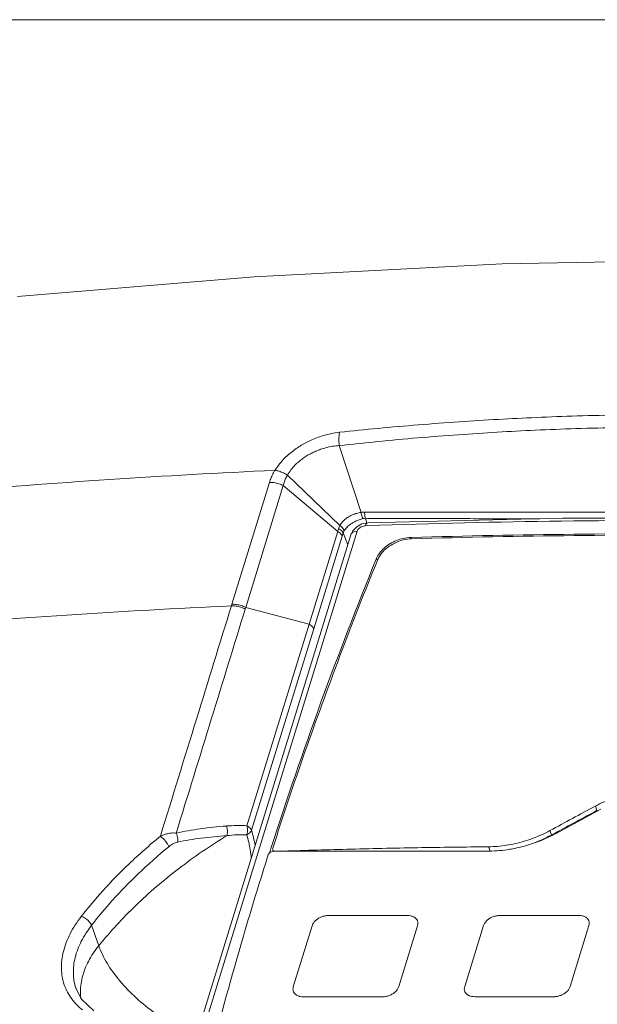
# Model space of a CAD drawing. Header units: millimetres. Extents: x -473 to 23648, y -382 to 1866.
# Tile 193 of 256: x 8237 to 8299, y 679 to 784. Entities that reach past the tile are written whole.
import ezdxf

# ---------------------------------------------------------------- set-up
doc = ezdxf.new("R2010")
doc.units = ezdxf.units.MM
doc.header["$LTSCALE"] = 80
doc.layers.get('0').update_dxf_attribs({"linetype": 'CONTINUOUS'})

msp = doc.modelspace()

# ---------------------------------------------------------------- linework, layer by layer
at = {"color": 0, "lineweight": 0}
msp.add_line((9857.679, 784.392), (7268.152, 784.392), dxfattribs=at)
at = {"color": 0, "linetype": 'Continuous', "lineweight": 0}
for p, q in [((8271.011, 738.588), (8273.355, 731.406)), ((8265.438, 735.405), (8271.084, 729.999)), ((8259.471, 721.523), (8263.511, 734.633)), ((8260.96, 721.181), (8265, 734.291)), ((8265, 734.291), (8270.845, 729.35)), ((8273.822, 730.767), (8273.988, 730.257)), ((8273.822, 730.767), (8274.084, 730.765)), ((8274.084, 730.765), (8274.587, 730.762)), ((8274.587, 730.762), (8275.011, 730.76)), ((8272.901, 729.867), (8272.478, 729.429)), ((8273.447, 730.162), (8272.901, 729.867)), ((8274.082, 730.288), (8273.447, 730.162)), ((8274.089, 729.982), (8273.833, 729.973)), ((8272.265, 728.993), (8248.607, 652.219)), ((8272.936, 729.383), (8249.278, 652.609)), ((8267.774, 719.385), (8270.845, 729.35)), ((8268.262, 718.897), (8271.333, 728.862)), ((8271.434, 729.197), (8271.937, 727.929)), ((8272.478, 729.429), (8272.265, 728.992)), ((8278.792, 728.711), (8278.667, 728.707)), ((8278.724, 728.542), (8278.667, 728.707)), ((8274.991, 726.386), (8275.023, 726.465)), ((8275.109, 726.219), (8275.023, 726.465)), ((8259.417, 721.349), (8259.471, 721.523)), ((8260.906, 721.007), (8260.96, 721.181)), ((8260.96, 721.181), (8267.774, 719.385)), ((8261.093, 697.704), (8267.774, 719.385)), ((8261.582, 697.217), (8268.262, 718.897)), ((8299.135, 699.492), (8294.246, 696.852)), ((8298.541, 699.819), (8298.512, 699.803)), ((8298.541, 699.819), (8298.705, 699.35)), ((8293.651, 697.181), (8293.815, 696.713)), ((8294.21, 696.918), (8293.858, 696.728)), ((8263.545, 694.873), (8263.611, 695.08)), ((8263.611, 695.08), (8263.652, 695.208)), ((8263.652, 695.208), (8263.7, 695.358)), ((8263.931, 694.951), (8263.865, 695.137)), ((8286.989, 694.974), (8263.965, 694.963)), ((8287.065, 695.444), (8287.225, 694.985)), ((8278.349, 688.051), (8269.847, 688.047)), ((8296.769, 688.061), (8288.267, 688.056)), ((8244.386, 687.004), (8245.157, 684.797)), ((8260.91, 686.525), (8260.878, 686.418)), ((8260.941, 686.632), (8260.91, 686.525)), ((8268.093, 686.954), (8266.073, 680.398)), ((8277.409, 680.404), (8279.429, 686.959)), ((8286.514, 686.963), (8284.494, 680.407)), ((8297.849, 686.969), (8295.829, 680.413)), ((8242.72, 680.209), (8242.712, 680.232)), ((8267.153, 679.306), (8275.655, 679.31)), ((8294.076, 679.32), (8285.574, 679.315))]:
    msp.add_line(p, q, dxfattribs=at)
for points in [[(8314.312, 758.596), (8288.533, 758.14), (8261.879, 756.755), (8236.433, 754.61)], [(8337.82, 730.32), (8316.583, 730.791), (8295.014, 730.781), (8274.082, 730.288)], [(8244.615, 677.8), (8243.319, 679.057), (8242.712, 680.232)]]:
    msp.add_lwpolyline(points, dxfattribs=at)
for centre, radius, start, end in [((8303.573, -134.304), 871.125, 92.596976, 94.942152), ((8273.814, 729.733), 1.034, 89.56306, 103.71137), ((8207.894, 747.929), 65.635, 343.55731, 343.8519), ((8246.641, 736.477), 25.84, 342.85973, 343.63521), ((8674.179, 563.555), 431.121, 157.80915, 162.19833), ((8298.601, -141.565), 863.803, 92.599906, 94.952013), ((9071.006, -738.128), 1632.297, 118.245859, 118.439705), ((9070.517, -737.642), 1631.14, 118.238795, 118.419864), ((8260.189, 680.692), 17.037, 86.95905, 94.40106), ((8286.902, 710.456), 15.459, 296.86105, 298.36241), ((8260.766, 680.011), 16.734, 88.94892, 96.28242), ((8286.771, 709.851), 14.915, 287.83059, 298.36984), ((8286.691, 710.903), 15.954, 286.94577, 296.81323), ((8286.982, 708.557), 13.583, 270.02928, 270.6519), ((8286.822, 710.357), 15.392, 279.43788, 280.62748), ((8286.763, 710.648), 15.689, 280.6429, 286.96282), ((8644.687, 573.483), 400.079, 162.37806, 163.57162), ((8269.829, 685.99), 2.047, 119.23057, 121.93947), ((8635.153, 576.272), 390.146, 163.69155, 165.66581), ((8285.393, 680.397), 1.052, 237.72819, 242.74308)]:
    msp.add_arc(centre, radius, start, end, dxfattribs=at)
for points, start_tangent, end_tangent in [([(8271.043, 740.018), (8275.189, 740.439), (8279.532, 740.822), (8283.904, 741.15), (8288.106, 741.411), (8292.196, 741.614), (8296.578, 741.777), (8301.339, 741.888), (8306.579, 741.932)], (0.9942469, 0.1071128), (0.9999999, 0.0005039)), ([(8271.011, 738.588), (8275.137, 739.02), (8279.46, 739.418), (8283.812, 739.759), (8287.996, 740.031), (8292.069, 740.244), (8296.432, 740.413), (8301.174, 740.529), (8306.393, 740.574)], (0.993916, 0.1101404), (0.9999999, 0.0005051)), ([(8264.102, 735.926), (8264.599, 736.63), (8265.141, 737.234), (8265.702, 737.749), (8266.253, 738.176), (8266.794, 738.538), (8267.343, 738.855), (8267.922, 739.143), (8268.563, 739.412), (8269.295, 739.661), (8270.125, 739.872), (8271.043, 740.018)], (0.5204314, 0.8539035), (0.9942386, 0.1071895)), ([(8271.043, 740.018), (8270.989, 739.597), (8270.978, 739.109), (8271.011, 738.588)], (-0.1950288, -0.9807975), (0.103729, -0.9946056)), ([(8265.438, 735.405), (8265.822, 735.977), (8266.248, 736.468), (8266.694, 736.883), (8267.137, 737.226), (8267.575, 737.515), (8268.018, 737.764), (8268.488, 737.986), (8269.011, 738.19), (8269.605, 738.37), (8270.275, 738.51), (8271.011, 738.588)], (0.4935542, 0.869715), (0.9988761, 0.0473966)), ([(8263.511, 734.633), (8263.598, 734.891), (8263.699, 735.148), (8263.817, 735.407), (8263.951, 735.666), (8264.102, 735.926)], (0.2944739, 0.9556595), (0.5218647, 0.8530282)), ([(8264.102, 735.926), (8264.548, 735.829), (8265.003, 735.651), (8265.438, 735.405)], (0.9921639, -0.1249435), (0.8344419, -0.5510959)), ([(8265, 734.291), (8265.057, 734.516), (8265.128, 734.739), (8265.215, 734.961), (8265.319, 735.183), (8265.438, 735.405)], (0.2159792, 0.976398), (0.4985062, 0.8668862)), ([(8263.511, 734.633), (8264.012, 734.608), (8264.52, 734.492), (8265, 734.291)], (0.9989592, 0.0456126), (0.8854546, -0.4647258)), ([(8271.084, 729.999), (8271.188, 730.169), (8271.331, 730.355), (8271.523, 730.554), (8271.767, 730.757), (8272.071, 730.958), (8272.439, 731.145), (8272.872, 731.302), (8273.355, 731.406)], (0.4725904, 0.8812822), (0.9898809, 0.1419007)), ([(8271.538, 729.427), (8271.641, 729.573), (8271.776, 729.734), (8271.95, 729.907), (8272.167, 730.088), (8272.434, 730.271), (8272.755, 730.447), (8273.135, 730.607), (8273.569, 730.738)], (0.5393119, 0.8421061), (0.9708967, 0.2394986)), ([(8273.355, 731.406), (8273.546, 731.434), (8273.733, 731.444)], (0.9806173, 0.1959331), (0.9999997, 0.0008149)), ([(8273.355, 731.406), (8273.411, 731.161), (8273.484, 730.933), (8273.569, 730.737)], (0.1824479, -0.9832155), (0.4548197, -0.8905835)), ([(8273.733, 731.444), (8276.262, 731.441), (8278.963, 731.439), (8281.745, 731.439), (8284.596, 731.439), (8287.551, 731.44), (8290.76, 731.441), (8294.149, 731.442), (8297.521, 731.443), (8300.713, 731.445), (8303.663, 731.446), (8306.337, 731.447)], (0.9999983, -0.0018611), (0.9999999, 0.0005035)), ([(8273.733, 731.444), (8273.744, 731.196), (8273.774, 730.966), (8273.822, 730.767)], (0.0029159, -0.9999957), (0.2989047, -0.954283)), ([(8275.011, 730.76), (8276.353, 730.753), (8279.055, 730.744), (8281.838, 730.737), (8284.69, 730.731), (8287.645, 730.728), (8290.855, 730.725), (8292.582, 730.724)], (0.9999856, -0.0053654), (0.9999998, -0.0005806)), ([(8270.94, 729.674), (8271.001, 729.844), (8271.084, 729.999)], (0.2773394, 0.960772), (0.5299474, 0.8480305)), ([(8270.94, 729.674), (8271.156, 729.538), (8271.325, 729.375), (8271.434, 729.197)], (0.8919144, -0.4522043), (0.3833269, -0.9236127)), ([(8271.084, 729.999), (8271.286, 729.826), (8271.441, 729.631), (8271.538, 729.427)], (0.8138427, -0.5810852), (0.3051041, -0.952319)), ([(8273.833, 729.973), (8273.601, 729.937), (8273.375, 729.85), (8273.176, 729.719), (8273.025, 729.558), (8272.936, 729.383)], (-0.9993979, -0.0346967), (-0.2945867, -0.9556248)), ([(8273.833, 729.973), (8273.94, 730.198), (8274.073, 730.287), (8274.082, 730.287)], (0.2952345, 0.9554248), (0.9999985, 0.0017135)), ([(8337.593, 730.005), (8316.169, 730.478), (8294.908, 730.468), (8274.089, 729.982)], (-0.9994461, 0.0332805), (-0.9993929, -0.0348394)), ([(8270.845, 729.35), (8271.06, 729.21), (8271.226, 729.044), (8271.333, 728.862)], (0.8854546, -0.4647258), (0.3693062, -0.9293078)), ([(8271.434, 729.197), (8271.478, 729.317), (8271.538, 729.427)], (0.2752569, 0.9613707), (0.539487, 0.8419939)), ([(8272.936, 729.383), (8272.613, 729.322), (8272.375, 729.174), (8272.265, 728.993)], (-0.9993352, -0.0364577), (-0.3006608, -0.9537311)), ([(8275.023, 726.465), (8275.347, 727.036), (8275.83, 727.567), (8276.445, 728.025), (8277.151, 728.381), (8277.908, 728.613), (8278.667, 728.707)], (0.3773478, 0.9260716), (0.999559, 0.0296937)), ([(8278.795, 728.567), (8277.884, 728.438), (8276.987, 728.112), (8276.192, 727.622), (8275.558, 727.005), (8275.151, 726.325)], (-0.9995648, -0.0294995), (-0.3770586, -0.9261894)), ([(8331.536, 728.74), (8313.941, 729.066), (8296.241, 729.057), (8278.792, 728.711)], (-0.9996114, 0.0278742), (-0.9995632, -0.0295531)), ([(8331.533, 728.593), (8313.839, 728.921), (8296.254, 728.912), (8278.795, 728.567)], (-0.9996102, 0.0279187), (-0.9995648, -0.0294995)), ([(8275.151, 726.325), (8271.091, 715.985), (8267.329, 705.643), (8263.867, 695.304)], (-0.3770586, -0.9261894), (-0.3051602, -0.952301)), ([(8251.788, 696.579), (8255.67, 709.185), (8259.417, 721.349)], (0.2942183, 0.9557383), (0.294489, 0.9556549)), ([(8259.417, 721.349), (8259.919, 721.324), (8260.427, 721.208), (8260.906, 721.007)], (0.9989593, 0.0456102), (0.8854537, -0.4647276)), ([(8259.471, 721.523), (8259.972, 721.498), (8260.48, 721.381), (8260.96, 721.181)], (0.9989592, 0.0456123), (0.8854546, -0.4647259)), ([(8253.485, 696.916), (8257.26, 709.171), (8260.906, 721.007)], (0.2942763, 0.9557204), (0.2944836, 0.9556565)), ([(8267.774, 719.385), (8267.989, 719.245), (8268.155, 719.079), (8268.262, 718.897)], (0.8854546, -0.4647259), (0.3693063, -0.9293077)), ([(8298.541, 699.819), (8299.427, 700.255), (8300.349, 700.631), (8301.296, 700.943), (8302.259, 701.186), (8302.825, 701.296)], (0.8809348, 0.4732376), (0.9854229, 0.1701229)), ([(8251.788, 696.578), (8252.143, 696.728), (8252.544, 696.848), (8252.995, 696.92), (8253.485, 696.914)], (0.8995256, 0.4368681), (0.9937876, -0.1112933)), ([(8253.485, 696.916), (8256.071, 697.371), (8258.882, 697.678)], (0.9782146, 0.2075963), (0.9970388, 0.0769005)), ([(8253.485, 696.914), (8253.602, 696.602), (8253.655, 696.267), (8253.635, 695.947)], (0.4530293, -0.8914956), (-0.1807898, -0.9835218)), ([(8258.882, 697.678), (8258.97, 697.341), (8258.988, 696.981), (8258.935, 696.645)], (0.3600756, -0.9329231), (-0.274491, -0.9615897)), ([(8261.071, 696.743), (8261.133, 697.061), (8261.14, 697.393), (8261.093, 697.704)], (0.2790426, 0.9602787), (-0.2488519, 0.9685415)), ([(8261.581, 697.215), (8261.472, 697.041), (8261.297, 696.879), (8261.071, 696.743)], (-0.3725048, -0.9280303), (-0.8898778, -0.4561991)), ([(8261.093, 697.704), (8261.308, 697.564), (8261.474, 697.397), (8261.581, 697.215)], (0.8788422, -0.4771125), (0.3586399, -0.933476)), ([(8261.975, 695.581), (8261.582, 697.217)], (-0.1849003, 0.9827573), (-0.2891878, 0.9572724)), ([(8287.065, 695.444), (8288.013, 695.488), (8288.976, 695.603), (8289.942, 695.788), (8290.902, 696.041), (8291.846, 696.36), (8292.766, 696.741), (8293.651, 697.181)], (0.9999607, 0.0088654), (0.879319, 0.4762333)), ([(8243.28, 687.95), (8245.585, 690.691), (8248.4, 693.585), (8251.788, 696.579)], (0.6155818, 0.788073), (0.7742494, 0.6328806)), ([(8245.157, 684.797), (8249.118, 689.104), (8253.742, 693.08), (8258.935, 696.645)], (0.6296428, 0.7768848), (0.8527357, 0.5223426)), ([(8252.701, 695.454), (8252.546, 695.751), (8252.316, 696.071), (8252.049, 696.362), (8251.788, 696.578)], (-0.3739956, 0.9274305), (-0.8287226, 0.5596596)), ([(8252.698, 695.452), (8252.899, 695.603), (8253.121, 695.743), (8253.368, 695.864), (8253.638, 695.948)], (0.7735478, 0.6337379), (0.9803293, 0.1973687)), ([(8253.638, 695.948), (8256.175, 696.37), (8258.935, 696.645)], (0.9801333, 0.19834), (0.9977431, 0.0671472)), ([(8261.561, 694.179), (8261.432, 695.13), (8261.073, 696.742)], (-0.1091311, 0.9940274), (-0.2830712, 0.9590989)), ([(8244.386, 687.004), (8246.639, 689.689), (8249.39, 692.522), (8252.698, 695.452)], (0.6149348, 0.788578), (0.7735509, 0.6337342)), ([(8263.965, 694.963), (8263.715, 694.914), (8263.502, 694.782), (8263.381, 694.601)], (-0.9999999, -0.0005033), (-0.3027037, -0.9530847)), ([(8263.867, 695.304), (8263.858, 695.165), (8263.866, 695.138)], (-0.3051602, -0.952301), (0.3357098, -0.9419655)), ([(8263.866, 695.138), (8263.922, 695.049)], (0.3357098, -0.9419655), (0.7024782, -0.7117053)), ([(8263.922, 695.049), (8264.05, 694.974)], (0.7024782, -0.7117053), (0.9517624, -0.3068361)), ([(8287.065, 695.444), (8279.425, 695.344), (8271.81, 695.18), (8264.593, 694.965)], (-0.9999607, -0.0088654), (-0.9994262, -0.0338722)), ([(8289.346, 695.174), (8287.137, 694.975)], (-0.9864659, -0.1639663), (-0.9999354, -0.0113698)), ([(8243.418, 677.901), (8242.255, 679.085), (8241.454, 680.607), (8241.152, 682.33), (8241.363, 684.182), (8242.083, 686.084), (8243.28, 687.95)], (-0.787338, 0.6165216), (0.6154339, 0.7881885)), ([(8243.28, 687.95), (8243.73, 687.737), (8244.138, 687.388), (8244.386, 687.004)], (0.963109, -0.2691117), (0.3555295, -0.934665)), ([(8268.746, 687.726), (8268.451, 687.5), (8268.228, 687.236), (8268.093, 686.954)], (-0.8485592, -0.5291005), (-0.2993836, -0.9541328)), ([(8269.847, 688.047), (8269.468, 688.01), (8269.093, 687.9), (8268.829, 687.776)], (-0.9999926, -0.0038444), (-0.8726176, -0.488404)), ([(8279.429, 686.959), (8279.468, 687.242), (8279.407, 687.506), (8279.252, 687.732), (8279.012, 687.905), (8278.704, 688.014), (8278.349, 688.051)], (0.2895646, 0.9571585), (-0.999996, 0.0028446)), ([(8288.267, 688.056), (8287.889, 688.019), (8287.514, 687.91), (8287.167, 687.736), (8286.872, 687.509), (8286.649, 687.246), (8286.514, 686.963)], (-0.9999926, -0.0038444), (-0.2993836, -0.9541328)), ([(8297.849, 686.969), (8297.888, 687.251), (8297.828, 687.515), (8297.673, 687.741), (8297.433, 687.915), (8297.124, 688.024), (8296.769, 688.061)], (0.2895646, 0.9571585), (-0.999996, 0.0028446)), ([(8242.712, 680.232), (8242.705, 680.251), (8242.429, 681.832), (8242.624, 683.535), (8243.286, 685.286), (8244.386, 687.004)], (-0.325573, 0.9455169), (0.6139389, 0.7893535)), ([(8260.878, 686.418), (8260.705, 685.828)], (-0.2822445, -0.9593425), (-0.2807539, -0.9597798)), ([(8243.234, 679.103), (8243.19, 679.666), (8243.383, 681.384), (8244.048, 683.119), (8245.157, 684.797)], (-0.1267503, 0.9919347), (0.6296428, 0.7768848)), ([(8255.547, 675.318), (8253.396, 676.231), (8251.228, 677.549), (8249.191, 679.182), (8247.425, 681.019), (8246.049, 682.934), (8245.157, 684.797)], (-0.9500432, 0.3121186), (-0.3297134, 0.9440811)), ([(8266.073, 680.398), (8266.034, 680.115), (8266.094, 679.852), (8266.25, 679.626), (8266.49, 679.452), (8266.697, 679.369)], (-0.2895646, -0.9571585), (0.9579368, -0.2869791)), ([(8275.655, 679.31), (8276.033, 679.348), (8276.409, 679.457), (8276.756, 679.631), (8277.051, 679.857), (8277.273, 680.121), (8277.409, 680.404)], (0.9999926, 0.0038444), (0.2993836, 0.9541328)), ([(8284.494, 680.407), (8284.455, 680.125), (8284.515, 679.861), (8284.671, 679.635)], (-0.2895646, -0.9571585), (0.7025937, -0.7115913)), ([(8294.076, 679.32), (8294.454, 679.357), (8294.829, 679.466), (8295.176, 679.64), (8295.471, 679.867), (8295.694, 680.13), (8295.829, 680.413)], (0.9999926, 0.0038444), (0.2993836, 0.9541328)), ([(8266.697, 679.369), (8266.798, 679.343), (8267.153, 679.306)], (0.9579368, -0.2869791), (0.999996, -0.0028446)), ([(8284.671, 679.635), (8284.831, 679.507)], (0.7025937, -0.7115913), (0.8451589, -0.5345152)), ([(8284.91, 679.461), (8285.219, 679.352), (8285.574, 679.315)], (0.8886633, -0.4585602), (0.999996, -0.0028446))]:
    msp.add_spline(points, degree=3, dxfattribs=dict(at, start_tangent=start_tangent, end_tangent=end_tangent))

doc.saveas('drawing.dxf')
